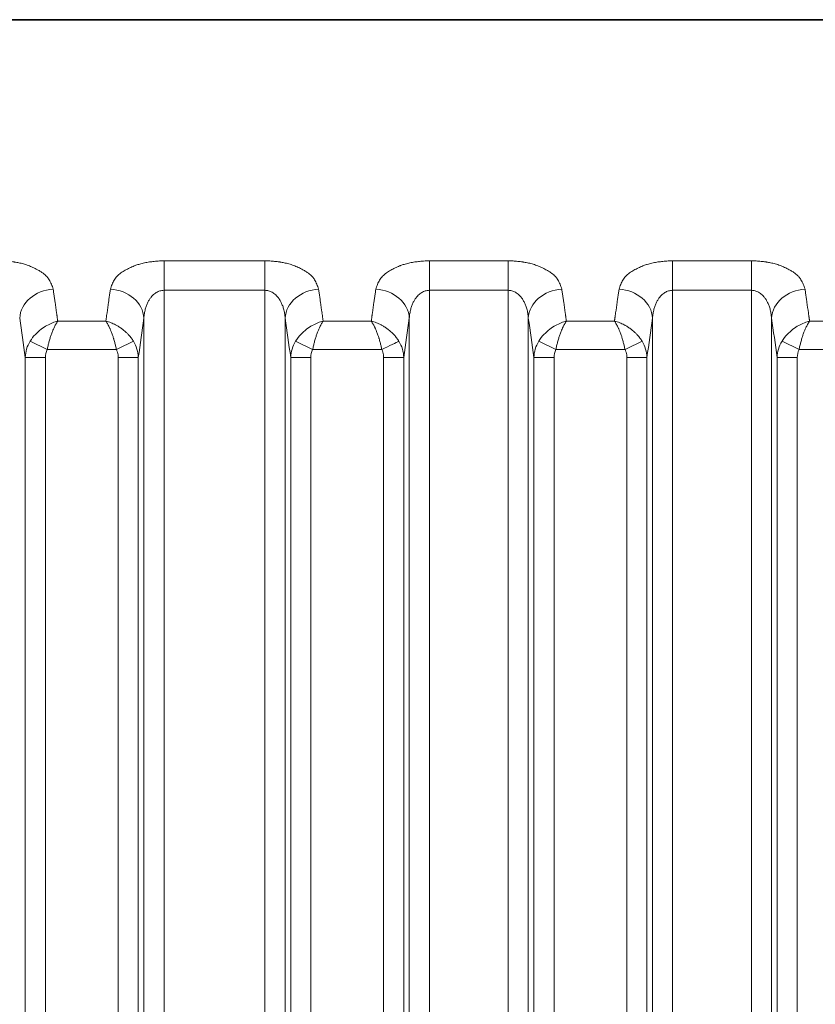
# Model space of a CAD drawing. Header units: millimetres. Extents: x 5 to 415, y 5 to 292.
# Tile 156 of 199: x 359 to 371, y 153 to 168. Entities that reach past the tile are written whole.
import ezdxf

# ---------------------------------------------------------------- set-up
doc = ezdxf.new("R2010")
doc.units = ezdxf.units.MM
doc.layers.add('Sichtbar (ISO)', color=7, linetype='Continuous', lineweight=35)
doc.layers.add('Sichtbar schmal (ISO)', color=7, linetype='Continuous', lineweight=18)

msp = doc.modelspace()

# ---------------------------------------------------------------- linework, layer by layer
at = {"layer": 'Sichtbar (ISO)'}
msp.add_line((375.03253235, 167.64503091), (331.19253052, 167.64503091), dxfattribs=at)
at = {"layer": 'Sichtbar schmal (ISO)'}
for p, q in [((363.01770553, 164.06232866), (361.51751885, 164.06232866)), ((361.51751885, 163.62427924), (361.51751885, 164.06232866)), ((363.01770553, 164.06232866), (363.01770553, 163.62427936)), ((366.6306561, 164.06232866), (365.46046942, 164.06232866)), ((365.46046942, 163.62427926), (365.46046942, 164.06232866)), ((366.6306561, 164.06232866), (366.6306561, 163.62427936)), ((370.24360667, 164.06232866), (369.07341999, 164.06232866)), ((369.07341999, 163.6242789), (369.07341999, 164.06232866)), ((370.24360667, 164.06232866), (370.24360667, 163.62427934)), ((363.01770553, 163.62427936), (361.51751908, 163.62427924)), ((361.51751908, 163.62427924), (361.51752437, 142.64143946)), ((363.01770553, 163.62427936), (363.01769983, 142.64153982)), ((366.6306561, 163.62427936), (365.46046975, 163.62427926)), ((365.46046975, 163.62427926), (365.46047747, 142.64148762)), ((366.6306561, 163.62427936), (366.63064825, 142.64133923)), ((369.07341468, 163.6242789), (369.07338283, 142.64082371)), ((370.24360667, 163.62427926), (369.07341734, 163.62427857)), ((370.24360667, 163.62427934), (370.24364624, 142.64092924)), ((360.65369083, 163.16597237), (359.93858292, 163.16597238)), ((361.21866015, 163.20860142), (361.21866041, 143.05796375)), ((363.31656399, 143.05805632), (363.31656423, 163.20860289)), ((364.5966414, 163.16597237), (363.88153349, 163.16597238)), ((365.16161072, 163.20860142), (365.16161098, 143.0579988)), ((366.92951456, 143.05747013), (366.9295148, 163.20860289)), ((368.20959197, 163.16597237), (367.49448406, 163.16597238)), ((368.77456129, 163.20860142), (368.77456155, 143.0571966)), ((370.54246513, 143.05760013), (370.54246537, 163.20860289)), ((371.82254254, 163.16597237), (371.10743463, 163.16597238)), ((359.52909627, 162.86855472), (359.78169218, 162.74305576)), ((363.47204684, 162.86855472), (363.72464275, 162.74305576)), ((367.08499741, 162.86855472), (367.33759332, 162.74305576)), ((370.69794798, 162.86855472), (370.95054389, 162.74305576)), ((359.78169218, 162.74305576), (360.81058247, 162.74305613)), ((363.72464275, 162.74305576), (364.75353304, 162.74305613)), ((367.33759332, 162.74305576), (368.36648361, 162.74305613)), ((370.95054389, 162.74305576), (371.97943418, 162.74305613)), ((359.45642872, 162.62695469), (359.45642869, 143.66894553)), ((359.45642871, 162.62695444), (359.75528714, 162.62695444)), ((359.75528714, 162.62695444), (359.75528717, 143.66894552)), ((360.83698679, 143.66901129), (360.83698755, 162.62695444)), ((361.13584511, 162.62695444), (360.83698755, 162.62695444)), ((361.13584511, 143.66901097), (361.1358451, 162.62695349)), ((363.39937929, 162.62695469), (363.39937926, 143.66895603)), ((363.39937928, 162.62695444), (363.69823771, 162.62695444)), ((363.69823771, 162.62695444), (363.69823774, 143.66895602)), ((364.77993749, 143.66888617), (364.77993812, 162.62695444)), ((365.07879568, 162.62695444), (364.77993812, 162.62695444)), ((365.07879568, 143.66888587), (365.07879567, 162.62695349)), ((367.01232986, 162.62695469), (367.01232983, 143.66806244)), ((367.01232985, 162.62695444), (367.31118828, 162.62695444)), ((367.31118828, 162.62695444), (367.31118831, 143.66806242)), ((368.39288793, 143.66778845), (368.39288869, 162.62695444)), ((368.69174625, 162.62695444), (368.39288869, 162.62695444)), ((368.69174624, 143.66778813), (368.69174624, 162.62695349)), ((370.62528043, 162.62695469), (370.6252804, 143.66827601)), ((370.62528042, 162.62695444), (370.92413885, 162.62695444)), ((370.92413885, 162.62695444), (370.92413888, 143.668276))]:
    msp.add_line(p, q, dxfattribs=at)
for centre, major_axis, ratio, start_param, end_param in [((359.87171123, 163.20860323), (-0.49456304, -0.07353504), 0.8594287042, 4.5860693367, 6.1118770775), ((360.72056253, 163.20860276), (0.49456298, -0.07353545), 0.8594299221, 0.1713066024, 1.697114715), ((363.8146618, 163.20860323), (-0.49456304, -0.07353504), 0.8594287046, 4.5860693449, 6.1118770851), ((364.6635131, 163.20860276), (0.49456298, -0.07353545), 0.8594299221, 0.1713066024, 1.6971147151), ((367.42761237, 163.20860323), (-0.49456304, -0.07353504), 0.8594287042, 4.5860693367, 6.1118770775), ((368.27646367, 163.20860276), (0.49456298, -0.07353545), 0.8594299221, 0.1713066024, 1.697114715), ((371.04056294, 163.20860323), (-0.49456304, -0.07353504), 0.8594287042, 4.5860693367, 6.1118770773), ((358.56389715, 138.05698193), (0.00015326, 29.65362891), 0.0871589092, 5.7301942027, 5.7404744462), ((362.02815428, 138.06086845), (0.00013801, -29.649082), 0.0871586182, 3.6843073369, 3.6945877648), ((362.50684787, 138.05698193), (0.00015321, 29.65362891), 0.0871589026, 5.7301941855, 5.7404744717), ((365.97110492, 138.06086845), (0.00013807, -29.649082), 0.0871586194, 3.6843073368, 3.6945877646), ((366.11979834, 138.05698193), (0.00015322, 29.65362891), 0.0871589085, 5.7301942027, 5.7404744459), ((369.58405541, 138.06086845), (0.00013801, -29.649082), 0.087158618, 3.684307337, 3.6945877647), ((369.73274881, 138.05698192), (0.00015331, 29.65362891), 0.0871589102, 5.7301942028, 5.7404744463), ((358.56386812, 138.05698193), (0.00015326, 29.65362758), 0.0871589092, 5.7274962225, 5.7301942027), ((362.02818315, 138.06086845), (0.00013801, -29.64908068), 0.0871586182, 3.6945877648, 3.6973163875), ((362.50681884, 138.05698193), (0.00015321, 29.65362758), 0.0871589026, 5.7274962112, 5.7301941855), ((365.97113379, 138.06086845), (0.00013807, -29.64908068), 0.0871586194, 3.6945877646, 3.6973163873), ((366.11976931, 138.05698193), (0.00015322, 29.65362758), 0.0871589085, 5.7274962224, 5.7301942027), ((369.58408428, 138.06086845), (0.00013801, -29.64908068), 0.087158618, 3.6945877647, 3.6973163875), ((369.73271978, 138.05698192), (0.00015331, 29.65362758), 0.0871589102, 5.7274962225, 5.7301942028), ((358.08848871, 138.05698438), (-0.00015068, -29.15414604), 0.0871589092, 2.5731883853, 2.6114043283), ((358.56377096, 138.05698193), (-0.00015326, -29.65362312), 0.0871589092, 2.5829502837, 2.5841207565), ((362.02828027, 138.06086845), (-0.00013801, 29.64907622), 0.0871586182, 0.5574749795, 0.5586825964), ((362.50356223, 138.06087066), (-0.00013569, 29.14959775), 0.0871586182, 0.5301859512, 0.5684078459), ((362.03143942, 138.05698438), (-0.00015063, -29.15414604), 0.0871589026, 2.5731883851, 2.6114043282), ((362.50672168, 138.05698193), (-0.00015321, -29.65362312), 0.0871589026, 2.5829502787, 2.584120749), ((365.97123091, 138.06086845), (-0.00013807, 29.64907622), 0.0871586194, 0.5574749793, 0.5586825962), ((366.44651286, 138.06087066), (-0.00013575, 29.14959775), 0.0871586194, 0.5301859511, 0.5684078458), ((365.64438989, 138.05698438), (-0.00015064, -29.15414604), 0.0871589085, 2.5731883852, 2.6114043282), ((366.11967214, 138.05698193), (-0.00015322, -29.65362312), 0.0871589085, 2.5829502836, 2.5841207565), ((369.58418141, 138.06086845), (-0.00013801, 29.64907622), 0.087158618, 0.5574749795, 0.5586825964), ((370.05946336, 138.06087066), (-0.00013568, 29.14959775), 0.087158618, 0.5301859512, 0.568407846), ((369.25734036, 138.05698438), (-0.00015073, -29.15414604), 0.0871589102, 2.5731883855, 2.6114043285), ((369.73262261, 138.05698193), (-0.00015331, -29.65362312), 0.0871589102, 2.5829502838, 2.5841207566), ((359.95740167, 162.61604079), (-0.49640446, -0.07043694), 0.9790042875, 5.5991509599, 6.1170232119), ((360.81050533, 162.74320984), (0.26869087, 0.1334361), 0.0005732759, 4.7123913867, 5.9354971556), ((360.62533647, 162.61428639), (-0.51035963, 0.01937554), 0.9707355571, 3.2062329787, 3.719300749), ((363.90035227, 162.61604078), (-0.49640455, -0.07043658), 0.9790042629, 5.5991516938, 6.1170239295), ((364.7534559, 162.74320984), (0.26869087, 0.1334361), 0.0005732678, 4.7123913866, 5.9354971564), ((364.56828705, 162.61428639), (-0.51035963, 0.01937556), 0.9707355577, 3.2062330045, 3.7193007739), ((367.51330292, 162.61604075), (-0.49640473, -0.0704358), 0.9790042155, 5.5991533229, 6.1170255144), ((368.36640647, 162.74320984), (0.26869087, 0.1334361), 0.0005732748, 4.712391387, 5.9354971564), ((368.18123756, 162.61428637), (-0.5103597, 0.01937523), 0.9707355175, 3.2062323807, 3.7193001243), ((371.12625325, 162.61604083), (-0.49640415, -0.07043824), 0.9790043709, 5.5991482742, 6.1170205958), ((359.96815569, 162.61101466), (0.05225439, -0.24126353), 0.8553107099, 3.9609949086, 4.4642083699), ((363.91110692, 162.61101441), (0.05225556, -0.24126377), 0.8553114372, 3.9609908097, 4.4642034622), ((367.52405514, 162.61101531), (0.05225139, -0.2412629), 0.8553088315, 3.9610054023, 4.4642209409), ((371.13700316, 162.61101629), (0.05224685, -0.24126197), 0.8553060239, 3.9610212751, 4.4642399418)]:
    msp.add_ellipse(centre, major_axis=major_axis, ratio=ratio, start_param=start_param, end_param=end_param, dxfattribs=at)
for points, knots in [([(359.87129816, 163.63969283), (359.86366586, 163.66651924), (359.85483508, 163.69167714), (359.84491514, 163.71503115), (359.8344646, 163.73963433), (359.82278262, 163.76222335), (359.81033683, 163.7822321), (359.80573543, 163.78962965), (359.80103434, 163.79667302), (359.79627302, 163.80332844), (359.78622068, 163.81737968), (359.77542035, 163.82969273), (359.76392643, 163.84108065), (359.74607225, 163.85877017), (359.72667807, 163.87427548), (359.70319192, 163.89014542), (359.69687935, 163.89441092), (359.69025372, 163.8986981), (359.68322698, 163.90304245), (359.66867892, 163.91203693), (359.6529372, 163.92141664), (359.63612165, 163.93076476), (359.61496478, 163.9425263), (359.5920857, 163.95422587), (359.56828617, 163.96516279), (359.54598947, 163.9754091), (359.52289573, 163.98498212), (359.50018294, 163.9935261), (359.47675357, 164.00233964), (359.45325593, 164.00988287), (359.42968655, 164.01648139), (359.40625735, 164.02304066), (359.38275135, 164.02866899), (359.35890606, 164.03359314), (359.33893501, 164.03771724), (359.31871863, 164.04134657), (359.29800716, 164.04454799), (359.29475328, 164.04505095), (359.29148989, 164.04554446), (359.28821697, 164.04602834), (359.26521986, 164.04942836), (359.24175366, 164.05235523), (359.2178511, 164.05475519), (359.19469344, 164.05708035), (359.17112526, 164.05891093), (359.14719494, 164.06018866), (359.12337353, 164.06146058), (359.09919194, 164.06218439), (359.07475496, 164.06232866)], [0, 0, 0, 0, 0.0818672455, 0.0818672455, 0.0818672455, 0.1681134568, 0.1681134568, 0.1681134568, 0.2, 0.2, 0.2, 0.2673204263, 0.2673204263, 0.2673204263, 0.3718931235, 0.3718931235, 0.3718931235, 0.4, 0.4, 0.4, 0.4581920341, 0.4581920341, 0.4581920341, 0.5314076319, 0.5314076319, 0.5314076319, 0.6, 0.6, 0.6, 0.6707564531, 0.6707564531, 0.6707564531, 0.741092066, 0.741092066, 0.741092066, 0.8, 0.8, 0.8, 0.8092547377, 0.8092547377, 0.8092547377, 0.8742830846, 0.8742830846, 0.8742830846, 0.9372848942, 0.9372848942, 0.9372848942, 1, 1, 1, 1]), ([(361.51751885, 164.06232866), (361.4879344, 164.06181434), (361.45898915, 164.06064451), (361.43087391, 164.05884404), (361.40420581, 164.05713623), (361.37828315, 164.05486074), (361.35322618, 164.05208262), (361.32888075, 164.04938338), (361.30535297, 164.04620913), (361.28276056, 164.04262612), (361.25736874, 164.03859916), (361.23329965, 164.03394121), (361.20982679, 164.02858262), (361.18651364, 164.02326048), (361.16378073, 164.01724292), (361.14112572, 164.01026793), (361.1233848, 164.00480588), (361.10569582, 163.9987524), (361.08795173, 163.99191726), (361.0834151, 163.99016972), (361.07885437, 163.98838052), (361.07428169, 163.98655169), (361.05214133, 163.9776967), (361.02975158, 163.96789205), (361.00820695, 163.95751871), (360.98508712, 163.94638694), (360.96295114, 163.93460479), (360.94252451, 163.92289224), (360.93113497, 163.91636152), (360.92026585, 163.90985668), (360.90995971, 163.90352083), (360.8982762, 163.89633822), (360.88763932, 163.8892866), (360.87769125, 163.88219079), (360.85622771, 163.86688118), (360.83779582, 163.85139828), (360.82074315, 163.83337134), (360.8121653, 163.82430341), (360.8039772, 163.81458235), (360.79625337, 163.80386353), (360.79001418, 163.79520503), (360.78389761, 163.78589614), (360.77797994, 163.77600892), (360.76635289, 163.75658252), (360.75551531, 163.73493362), (360.74578524, 163.71151024), (360.73650062, 163.68915921), (360.72820753, 163.66520096), (360.7209768, 163.63969386)], [0, 0, 0, 0, 0.0696834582, 0.0696834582, 0.0696834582, 0.1357802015, 0.1357802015, 0.1357802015, 0.2, 0.2, 0.2, 0.2721771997, 0.2721771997, 0.2721771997, 0.3438633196, 0.3438633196, 0.3438633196, 0.4, 0.4, 0.4, 0.4143524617, 0.4143524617, 0.4143524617, 0.4838453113, 0.4838453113, 0.4838453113, 0.5584189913, 0.5584189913, 0.5584189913, 0.6, 0.6, 0.6, 0.647138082, 0.647138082, 0.647138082, 0.7488411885, 0.7488411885, 0.7488411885, 0.8, 0.8, 0.8, 0.8413253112, 0.8413253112, 0.8413253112, 0.9225212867, 0.9225212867, 0.9225212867, 1, 1, 1, 1]), ([(363.81424873, 163.63969283), (363.80661643, 163.66651924), (363.79778565, 163.69167714), (363.78786571, 163.71503115), (363.77741517, 163.73963433), (363.76573319, 163.76222335), (363.7532874, 163.7822321), (363.748686, 163.78962965), (363.74398492, 163.79667302), (363.73922359, 163.80332844), (363.72917125, 163.81737968), (363.71837092, 163.82969273), (363.706877, 163.84108065), (363.68902282, 163.85877017), (363.66962864, 163.87427548), (363.64614249, 163.89014542), (363.63982992, 163.89441092), (363.63320429, 163.8986981), (363.62617755, 163.90304245), (363.6116295, 163.91203693), (363.59588777, 163.92141664), (363.57907222, 163.93076476), (363.55791535, 163.9425263), (363.53503627, 163.95422587), (363.51123674, 163.96516279), (363.48894004, 163.9754091), (363.4658463, 163.98498212), (363.44313351, 163.9935261), (363.41970414, 164.00233964), (363.3962065, 164.00988287), (363.37263712, 164.01648139), (363.34920792, 164.02304066), (363.32570192, 164.02866899), (363.30185663, 164.03359314), (363.28188558, 164.03771724), (363.2616692, 164.04134657), (363.24095773, 164.04454799), (363.23770385, 164.04505095), (363.23444046, 164.04554446), (363.23116754, 164.04602834), (363.20817043, 164.04942836), (363.18470423, 164.05235523), (363.16080167, 164.05475519), (363.13764401, 164.05708035), (363.11407583, 164.05891093), (363.09014551, 164.06018866), (363.0663241, 164.06146058), (363.04214251, 164.06218439), (363.01770553, 164.06232866)], [0, 0, 0, 0, 0.0818672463, 0.0818672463, 0.0818672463, 0.1681134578, 0.1681134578, 0.1681134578, 0.2, 0.2, 0.2, 0.2673204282, 0.2673204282, 0.2673204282, 0.371893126, 0.371893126, 0.371893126, 0.4, 0.4, 0.4, 0.4581920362, 0.4581920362, 0.4581920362, 0.5314076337, 0.5314076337, 0.5314076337, 0.6, 0.6, 0.6, 0.6707564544, 0.6707564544, 0.6707564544, 0.7410920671, 0.7410920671, 0.7410920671, 0.8, 0.8, 0.8, 0.8092547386, 0.8092547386, 0.8092547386, 0.8742830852, 0.8742830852, 0.8742830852, 0.9372848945, 0.9372848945, 0.9372848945, 1, 1, 1, 1]), ([(365.46046942, 164.06232866), (365.43088497, 164.06181434), (365.40193972, 164.06064451), (365.37382448, 164.05884404), (365.34715638, 164.05713623), (365.32123372, 164.05486074), (365.29617675, 164.05208262), (365.27183132, 164.04938338), (365.24830354, 164.04620913), (365.22571113, 164.04262612), (365.20031931, 164.03859916), (365.17625022, 164.03394121), (365.15277736, 164.02858262), (365.12946421, 164.02326048), (365.1067313, 164.01724292), (365.08407629, 164.01026793), (365.06633537, 164.00480588), (365.04864639, 163.9987524), (365.0309023, 163.99191726), (365.02636567, 163.99016972), (365.02180494, 163.98838052), (365.01723226, 163.98655169), (364.9950919, 163.9776967), (364.97270215, 163.96789205), (364.95115752, 163.95751871), (364.92803769, 163.94638694), (364.90590171, 163.93460479), (364.88547508, 163.92289224), (364.87408554, 163.91636152), (364.86321642, 163.90985668), (364.85291028, 163.90352083), (364.84122677, 163.89633822), (364.83058989, 163.8892866), (364.82064182, 163.88219079), (364.79917828, 163.86688118), (364.78074639, 163.85139828), (364.76369372, 163.83337134), (364.75511587, 163.82430341), (364.74692777, 163.81458235), (364.73920394, 163.80386353), (364.73296475, 163.79520503), (364.72684818, 163.78589614), (364.72093051, 163.77600892), (364.70930346, 163.75658252), (364.69846588, 163.73493362), (364.68873581, 163.71151024), (364.67945119, 163.68915921), (364.6711581, 163.66520096), (364.66392737, 163.63969386)], [0, 0, 0, 0, 0.0696834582, 0.0696834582, 0.0696834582, 0.1357802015, 0.1357802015, 0.1357802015, 0.2, 0.2, 0.2, 0.2721771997, 0.2721771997, 0.2721771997, 0.3438633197, 0.3438633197, 0.3438633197, 0.4, 0.4, 0.4, 0.4143524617, 0.4143524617, 0.4143524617, 0.4838453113, 0.4838453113, 0.4838453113, 0.5584189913, 0.5584189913, 0.5584189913, 0.6, 0.6, 0.6, 0.647138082, 0.647138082, 0.647138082, 0.7488411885, 0.7488411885, 0.7488411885, 0.8, 0.8, 0.8, 0.8413253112, 0.8413253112, 0.8413253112, 0.9225212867, 0.9225212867, 0.9225212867, 1, 1, 1, 1]), ([(367.4271993, 163.63969283), (367.419567, 163.66651924), (367.41073622, 163.69167714), (367.40081628, 163.71503115), (367.39036574, 163.73963433), (367.37868376, 163.76222335), (367.36623797, 163.7822321), (367.36163657, 163.78962965), (367.35693548, 163.79667302), (367.35217416, 163.80332844), (367.34212182, 163.81737968), (367.33132149, 163.82969273), (367.31982757, 163.84108065), (367.30197339, 163.85877017), (367.28257921, 163.87427548), (367.25909306, 163.89014542), (367.25278049, 163.89441092), (367.24615486, 163.8986981), (367.23912812, 163.90304245), (367.22458006, 163.91203693), (367.20883834, 163.92141664), (367.19202279, 163.93076476), (367.17086592, 163.9425263), (367.14798684, 163.95422587), (367.12418731, 163.96516279), (367.10189061, 163.9754091), (367.07879687, 163.98498212), (367.05608408, 163.9935261), (367.03265471, 164.00233964), (367.00915707, 164.00988287), (366.98558769, 164.01648139), (366.96215849, 164.02304066), (366.93865249, 164.02866899), (366.9148072, 164.03359314), (366.89483615, 164.03771724), (366.87461977, 164.04134657), (366.8539083, 164.04454799), (366.85065442, 164.04505095), (366.84739103, 164.04554446), (366.84411811, 164.04602834), (366.821121, 164.04942836), (366.7976548, 164.05235523), (366.77375224, 164.05475519), (366.75059458, 164.05708035), (366.7270264, 164.05891093), (366.70309608, 164.06018866), (366.67927467, 164.06146058), (366.65509308, 164.06218439), (366.6306561, 164.06232866)], [0, 0, 0, 0, 0.0818672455, 0.0818672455, 0.0818672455, 0.1681134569, 0.1681134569, 0.1681134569, 0.2, 0.2, 0.2, 0.2673204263, 0.2673204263, 0.2673204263, 0.3718931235, 0.3718931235, 0.3718931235, 0.4, 0.4, 0.4, 0.458192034, 0.458192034, 0.458192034, 0.5314076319, 0.5314076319, 0.5314076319, 0.6, 0.6, 0.6, 0.6707564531, 0.6707564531, 0.6707564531, 0.7410920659, 0.7410920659, 0.7410920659, 0.8, 0.8, 0.8, 0.8092547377, 0.8092547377, 0.8092547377, 0.8742830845, 0.8742830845, 0.8742830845, 0.9372848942, 0.9372848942, 0.9372848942, 1, 1, 1, 1]), ([(369.07341999, 164.06232866), (369.04383554, 164.06181434), (369.01489029, 164.06064451), (368.98677505, 164.05884404), (368.96010695, 164.05713623), (368.93418429, 164.05486074), (368.90912732, 164.05208262), (368.88478189, 164.04938338), (368.86125411, 164.04620913), (368.8386617, 164.04262612), (368.81326988, 164.03859916), (368.78920079, 164.03394121), (368.76572793, 164.02858262), (368.74241478, 164.02326048), (368.71968187, 164.01724292), (368.69702686, 164.01026793), (368.67928594, 164.00480588), (368.66159696, 163.9987524), (368.64385287, 163.99191726), (368.63931624, 163.99016972), (368.63475551, 163.98838052), (368.63018283, 163.98655169), (368.60804247, 163.9776967), (368.58565272, 163.96789205), (368.56410809, 163.95751871), (368.54098826, 163.94638694), (368.51885228, 163.93460479), (368.49842565, 163.92289224), (368.48703611, 163.91636152), (368.47616699, 163.90985668), (368.46586085, 163.90352083), (368.45417734, 163.89633822), (368.44354046, 163.8892866), (368.43359239, 163.88219079), (368.41212885, 163.86688118), (368.39369696, 163.85139828), (368.37664429, 163.83337134), (368.36806644, 163.82430341), (368.35987834, 163.81458235), (368.35215451, 163.80386353), (368.34591532, 163.79520503), (368.33979875, 163.78589614), (368.33388108, 163.77600892), (368.32225403, 163.75658252), (368.31141645, 163.73493362), (368.30168638, 163.71151024), (368.29240176, 163.68915921), (368.28410867, 163.66520096), (368.27687794, 163.63969386)], [0, 0, 0, 0, 0.0696834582, 0.0696834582, 0.0696834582, 0.1357802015, 0.1357802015, 0.1357802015, 0.2, 0.2, 0.2, 0.2721771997, 0.2721771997, 0.2721771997, 0.3438633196, 0.3438633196, 0.3438633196, 0.4, 0.4, 0.4, 0.4143524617, 0.4143524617, 0.4143524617, 0.4838453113, 0.4838453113, 0.4838453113, 0.5584189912, 0.5584189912, 0.5584189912, 0.6, 0.6, 0.6, 0.6471380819, 0.6471380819, 0.6471380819, 0.7488411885, 0.7488411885, 0.7488411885, 0.8, 0.8, 0.8, 0.8413253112, 0.8413253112, 0.8413253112, 0.9225212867, 0.9225212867, 0.9225212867, 1, 1, 1, 1]), ([(371.04014987, 163.63969283), (371.03251757, 163.66651924), (371.02368679, 163.69167714), (371.01376685, 163.71503115), (371.00331631, 163.73963433), (370.99163433, 163.76222335), (370.97918854, 163.7822321), (370.97458714, 163.78962965), (370.96988605, 163.79667302), (370.96512473, 163.80332844), (370.95507239, 163.81737968), (370.94427206, 163.82969273), (370.93277814, 163.84108065), (370.91492396, 163.85877017), (370.89552978, 163.87427548), (370.87204363, 163.89014542), (370.86573106, 163.89441092), (370.85910543, 163.8986981), (370.85207869, 163.90304245), (370.83753063, 163.91203693), (370.82178891, 163.92141664), (370.80497336, 163.93076476), (370.78381649, 163.9425263), (370.76093741, 163.95422587), (370.73713788, 163.96516279), (370.71484118, 163.9754091), (370.69174744, 163.98498212), (370.66903465, 163.9935261), (370.64560528, 164.00233964), (370.62210764, 164.00988287), (370.59853826, 164.01648139), (370.57510906, 164.02304066), (370.55160306, 164.02866899), (370.52775777, 164.03359314), (370.50778672, 164.03771724), (370.48757034, 164.04134657), (370.46685887, 164.04454799), (370.46360499, 164.04505095), (370.4603416, 164.04554446), (370.45706868, 164.04602834), (370.43407157, 164.04942836), (370.41060537, 164.05235523), (370.38670281, 164.05475519), (370.36354515, 164.05708035), (370.33997697, 164.05891093), (370.31604665, 164.06018866), (370.29222524, 164.06146058), (370.26804365, 164.06218439), (370.24360667, 164.06232866)], [0, 0, 0, 0, 0.0818672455, 0.0818672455, 0.0818672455, 0.1681134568, 0.1681134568, 0.1681134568, 0.2, 0.2, 0.2, 0.2673204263, 0.2673204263, 0.2673204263, 0.3718931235, 0.3718931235, 0.3718931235, 0.4, 0.4, 0.4, 0.4581920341, 0.4581920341, 0.4581920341, 0.5314076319, 0.5314076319, 0.5314076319, 0.6, 0.6, 0.6, 0.6707564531, 0.6707564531, 0.6707564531, 0.7410920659, 0.7410920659, 0.7410920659, 0.8, 0.8, 0.8, 0.8092547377, 0.8092547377, 0.8092547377, 0.8742830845, 0.8742830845, 0.8742830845, 0.9372848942, 0.9372848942, 0.9372848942, 1, 1, 1, 1]), ([(359.89891811, 163.44972815), (359.89596279, 163.47102085), (359.89292555, 163.492266), (359.88985598, 163.5133998), (359.88678641, 163.5345336), (359.88368451, 163.55555666), (359.88058338, 163.57666167), (359.87749007, 163.59771348), (359.87439752, 163.61884547), (359.87129816, 163.63969283)], [0, 0, 0, 0, 0.33333333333, 0.33333333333, 0.33333333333, 0.66666666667, 0.66666666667, 0.66666666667, 0.99915972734, 0.99915972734, 0.99915972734, 0.99915972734]), ([(360.7209768, 163.63969386), (360.71787687, 163.61884277), (360.71478253, 163.59770027), (360.71168798, 163.57664063), (360.70858546, 163.55552675), (360.70548273, 163.53449755), (360.70241219, 163.51335676), (360.69934165, 163.49221597), (360.69630331, 163.470963), (360.69334701, 163.44966304)], [0.00085647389, 0.00085647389, 0.00085647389, 0.00085647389, 0.33333333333, 0.33333333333, 0.33333333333, 0.66666666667, 0.66666666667, 0.66666666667, 1, 1, 1, 1]), ([(361.21866023, 163.20860036), (361.21999993, 163.23262411), (361.22483044, 163.27828612), (361.23813662, 163.34189782), (361.25582048, 163.39771191), (361.27679802, 163.44607245), (361.30008418, 163.48726983), (361.32477501, 163.52167702), (361.35015976, 163.54988459), (361.37586082, 163.57267975), (361.40186525, 163.59086767), (361.42839774, 163.60504873), (361.45606159, 163.61563003), (361.48583474, 163.62261345), (361.50663628, 163.62427908), (361.51751885, 163.62427922)], [0.00000382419, 0.00000382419, 0.00000382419, 0.00000382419, 0.11501556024, 0.22023128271, 0.31702701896, 0.40631380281, 0.48850401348, 0.56383288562, 0.63287436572, 0.69672357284, 0.75695147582, 0.81530023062, 0.87314538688, 0.93356802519, 1, 1, 1, 1]), ([(363.01770553, 163.62427942), (363.0267832, 163.62427933), (363.0448333, 163.6230749), (363.07166815, 163.61769803), (363.09823565, 163.60874099), (363.12478997, 163.59591667), (363.15140311, 163.57877816), (363.17801045, 163.55673375), (363.20438111, 163.52908301), (363.23008259, 163.49507263), (363.25446769, 163.4539575), (363.27667447, 163.40504952), (363.29562144, 163.34774799), (363.30998365, 163.28160055), (363.31515821, 163.23381337), (363.3165641, 163.20860156)], [0, 0, 0, 0, 0.05541657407, 0.11012063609, 0.16573006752, 0.22336512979, 0.28408898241, 0.34891891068, 0.4189107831, 0.49506723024, 0.57826808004, 0.66942116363, 0.76945161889, 0.87928475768, 0.99999584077, 0.99999584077, 0.99999584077, 0.99999584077]), ([(363.84186862, 163.44972854), (363.83891331, 163.47102119), (363.83587608, 163.4922663), (363.83280651, 163.51340006), (363.82973695, 163.53453382), (363.82663505, 163.55555683), (363.82353393, 163.5766618), (363.82044062, 163.59771356), (363.81734809, 163.61884551), (363.81424873, 163.63969283)], [0, 0, 0, 0, 0.33333333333, 0.33333333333, 0.33333333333, 0.66666666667, 0.66666666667, 0.66666666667, 0.99915972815, 0.99915972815, 0.99915972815, 0.99915972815]), ([(364.66392737, 163.63969386), (364.66082744, 163.61884277), (364.6577331, 163.59770027), (364.65463855, 163.57664063), (364.65153603, 163.55552675), (364.6484333, 163.53449755), (364.64536276, 163.51335676), (364.64229222, 163.49221597), (364.63925388, 163.47096299), (364.63629758, 163.44966304)], [0.00085647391, 0.00085647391, 0.00085647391, 0.00085647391, 0.33333333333, 0.33333333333, 0.33333333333, 0.66666666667, 0.66666666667, 0.66666666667, 1, 1, 1, 1]), ([(365.1616108, 163.20860036), (365.1629505, 163.23262411), (365.16778101, 163.27828612), (365.18108719, 163.34189782), (365.19877105, 163.39771191), (365.21974859, 163.44607245), (365.24303475, 163.48726983), (365.26772558, 163.52167702), (365.29311033, 163.54988459), (365.31881139, 163.57267975), (365.34481582, 163.59086767), (365.37134831, 163.60504873), (365.39901216, 163.61563003), (365.42878531, 163.62261345), (365.44958685, 163.62427908), (365.46046942, 163.62427922)], [0.00000382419, 0.00000382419, 0.00000382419, 0.00000382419, 0.11501556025, 0.22023128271, 0.31702701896, 0.40631380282, 0.48850401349, 0.56383288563, 0.63287436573, 0.69672357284, 0.75695147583, 0.81530023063, 0.87314538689, 0.93356802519, 1, 1, 1, 1]), ([(366.6306561, 163.62427942), (366.63973377, 163.62427933), (366.65778387, 163.6230749), (366.68461872, 163.61769803), (366.71118622, 163.60874099), (366.73774054, 163.59591667), (366.76435368, 163.57877816), (366.79096102, 163.55673375), (366.81733168, 163.52908301), (366.84303316, 163.49507263), (366.86741826, 163.4539575), (366.88962504, 163.40504952), (366.90857201, 163.34774799), (366.92293422, 163.28160054), (366.92810878, 163.23381337), (366.92951467, 163.20860156)], [0, 0, 0, 0, 0.05541657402, 0.11012063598, 0.16573006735, 0.22336512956, 0.28408898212, 0.34891891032, 0.41891078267, 0.49506722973, 0.57826807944, 0.66942116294, 0.7694516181, 0.87928475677, 0.9999958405, 0.9999958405, 0.9999958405, 0.9999958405]), ([(367.45481925, 163.44972815), (367.45186393, 163.47102084), (367.44882669, 163.492266), (367.44575712, 163.5133998), (367.44268755, 163.5345336), (367.43958565, 163.55555666), (367.43648452, 163.57666167), (367.43339121, 163.59771347), (367.43029866, 163.61884547), (367.4271993, 163.63969283)], [0, 0, 0, 0, 0.33333333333, 0.33333333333, 0.33333333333, 0.66666666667, 0.66666666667, 0.66666666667, 0.99915972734, 0.99915972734, 0.99915972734, 0.99915972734]), ([(368.27687794, 163.63969386), (368.27377801, 163.61884277), (368.27068367, 163.59770027), (368.26758912, 163.57664063), (368.2644866, 163.55552675), (368.26138387, 163.53449755), (368.25831333, 163.51335676), (368.25524279, 163.49221597), (368.25220445, 163.47096299), (368.24924815, 163.44966304)], [0.0008564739, 0.0008564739, 0.0008564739, 0.0008564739, 0.33333333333, 0.33333333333, 0.33333333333, 0.66666666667, 0.66666666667, 0.66666666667, 1, 1, 1, 1]), ([(368.77456137, 163.20860036), (368.77590107, 163.23262411), (368.78073158, 163.27828612), (368.79403776, 163.34189782), (368.81172162, 163.39771191), (368.83269916, 163.44607245), (368.85598532, 163.48726983), (368.88067615, 163.52167702), (368.9060609, 163.54988459), (368.93176196, 163.57267975), (368.95776639, 163.59086767), (368.98429888, 163.60504873), (369.01196273, 163.61563003), (369.04173501, 163.62261325), (369.06253565, 163.62427894), (369.07341734, 163.62427922)], [0.00000382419, 0.00000382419, 0.00000382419, 0.00000382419, 0.11501556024, 0.2202312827, 0.31702701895, 0.40631380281, 0.48850401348, 0.56383288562, 0.63287436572, 0.69672357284, 0.75695147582, 0.81530023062, 0.87314538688, 0.93356802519, 0.99999460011, 0.99999460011, 0.99999460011, 0.99999460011]), ([(370.24360667, 163.62427942), (370.25268434, 163.62427933), (370.27073444, 163.6230749), (370.29756929, 163.61769803), (370.32413679, 163.60874099), (370.35069111, 163.59591667), (370.37730425, 163.57877816), (370.40391159, 163.55673375), (370.43028225, 163.52908301), (370.45598373, 163.49507263), (370.48036883, 163.4539575), (370.50257561, 163.40504952), (370.52152258, 163.34774799), (370.53588479, 163.28160054), (370.54105935, 163.23381337), (370.54246524, 163.20860156)], [0, 0, 0, 0, 0.05541657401, 0.11012063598, 0.16573006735, 0.22336512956, 0.28408898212, 0.34891891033, 0.41891078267, 0.49506722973, 0.57826807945, 0.66942116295, 0.7694516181, 0.87928475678, 0.9999958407, 0.9999958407, 0.9999958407, 0.9999958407]), ([(371.06776982, 163.44972815), (371.0648145, 163.47102085), (371.06177726, 163.492266), (371.05870769, 163.5133998), (371.05563812, 163.5345336), (371.05253622, 163.55555666), (371.04943509, 163.57666167), (371.04634178, 163.59771348), (371.04324923, 163.61884547), (371.04014987, 163.63969283)], [0, 0, 0, 0, 0.33333333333, 0.33333333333, 0.33333333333, 0.66666666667, 0.66666666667, 0.66666666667, 0.99915972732, 0.99915972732, 0.99915972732, 0.99915972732]), ([(359.52909719, 162.86855426), (359.55202733, 162.90565037), (359.57838963, 162.93910934), (359.60598124, 162.96860235), (359.63357285, 162.99809537), (359.6623473, 163.023659), (359.69128612, 163.04573904), (359.72022495, 163.06781908), (359.74933695, 163.08639869), (359.77781892, 163.10221586), (359.80630089, 163.11803302), (359.83415098, 163.13109403), (359.8611018, 163.1415601), (359.88805261, 163.15202618), (359.91410761, 163.15987457), (359.93858292, 163.1659699)], [0, 0, 0, 0, 0.2, 0.2, 0.2, 0.4, 0.4, 0.4, 0.6, 0.6, 0.6, 0.8, 0.8, 0.8, 0.9999999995, 0.9999999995, 0.9999999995, 0.9999999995]), ([(359.78169218, 162.74305576), (359.78584293, 162.76219139), (359.79017396, 162.78113278), (359.79461419, 162.79970246), (359.7991222, 162.81855563), (359.80374243, 162.83702388), (359.80846031, 162.8549177), (359.81374897, 162.8749764), (359.81916047, 162.89431009), (359.82472979, 162.91263365), (359.82992955, 162.92974132), (359.83527767, 162.94594985), (359.84076416, 162.96161108), (359.84713415, 162.97979429), (359.85369104, 162.99724679), (359.86053977, 163.01436263), (359.86529791, 163.02625382), (359.87019878, 163.03797893), (359.87530974, 163.04960589), (359.87792686, 163.05555961), (359.88059488, 163.06148457), (359.8833113, 163.06736023), (359.89155326, 163.08518764), (359.90024331, 163.10256016), (359.90927683, 163.11890405), (359.91865767, 163.13587636), (359.92840617, 163.15172623), (359.93858292, 163.16597322)], [0, 0, 0, 0, 0.10570722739, 0.10570722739, 0.10570722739, 0.21302821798, 0.21302821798, 0.21302821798, 0.33333333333, 0.33333333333, 0.33333333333, 0.44565529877, 0.44565529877, 0.44565529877, 0.57606488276, 0.57606488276, 0.57606488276, 0.66666666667, 0.66666666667, 0.66666666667, 0.71306036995, 0.71306036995, 0.71306036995, 0.85382409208, 0.85382409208, 0.85382409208, 0.99999999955, 0.99999999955, 0.99999999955, 0.99999999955]), ([(359.92743764, 163.24883532), (359.92778011, 163.24626826), (359.92819782, 163.24317813), (359.92862389, 163.24002929), (359.92904995, 163.23688046), (359.92948436, 163.23367303), (359.929922, 163.23047745), (359.93035963, 163.22728187), (359.93080049, 163.22409817), (359.93124831, 163.2209029)], [0, 0, 0, 0, 0.3333333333, 0.3333333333, 0.3333333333, 0.6666666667, 0.6666666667, 0.6666666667, 1, 1, 1, 1]), ([(359.93858292, 163.1659732), (359.93813012, 163.17010583), (359.93764801, 163.17423652), (359.93710403, 163.17836162), (359.93656005, 163.18248672), (359.93595418, 163.18660623), (359.93538453, 163.19072484), (359.93481487, 163.19484345), (359.93428142, 163.19896095), (359.93382465, 163.2025238)], [0, 0, 0, 0, 0.33333333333, 0.33333333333, 0.33333333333, 0.66666666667, 0.66666666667, 0.66666666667, 0.99999955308, 0.99999955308, 0.99999955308, 0.99999955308]), ([(360.65837233, 163.20192282), (360.65793433, 163.19851129), (360.65742756, 163.19461411), (360.65688839, 163.19071594), (360.65631893, 163.1865988), (360.65571333, 163.18248076), (360.6551695, 163.17835714), (360.65462568, 163.17423353), (360.65414363, 163.17010434), (360.65369083, 163.16597319)], [0.0177280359, 0.0177280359, 0.0177280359, 0.0177280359, 0.33333333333, 0.33333333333, 0.33333333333, 0.66666666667, 0.66666666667, 0.66666666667, 1, 1, 1, 1]), ([(360.65369083, 163.1659732), (360.6638986, 163.15170993), (360.67368841, 163.13580669), (360.68314077, 163.11868766), (360.69214169, 163.1023862), (360.70083467, 163.08499365), (360.70913088, 163.06700998), (360.7116373, 163.06157681), (360.71410769, 163.05608975), (360.71654045, 163.05056258), (360.7219076, 163.03836856), (360.72707918, 163.02598794), (360.7321098, 163.01337459), (360.73909454, 162.99586166), (360.74581062, 162.97790579), (360.75231684, 162.95922685), (360.75766205, 162.94388109), (360.76286544, 162.92804289), (360.76790117, 162.91148846), (360.76853984, 162.9093889), (360.76917588, 162.90727798), (360.76980942, 162.90515608), (360.77498573, 162.88781904), (360.77999502, 162.86975013), (360.78486821, 162.85115948), (360.7894381, 162.83372588), (360.79388853, 162.81583532), (360.79821168, 162.79764441), (360.80247832, 162.77969126), (360.80662069, 162.76144695), (360.81058247, 162.74305613)], [0, 0, 0, 0, 0.1488141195, 0.1488141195, 0.1488141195, 0.2905211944, 0.2905211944, 0.2905211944, 0.3333333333, 0.3333333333, 0.3333333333, 0.4277853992, 0.4277853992, 0.4277853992, 0.5589268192, 0.5589268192, 0.5589268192, 0.6666666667, 0.6666666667, 0.6666666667, 0.6803310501, 0.6803310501, 0.6803310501, 0.7919758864, 0.7919758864, 0.7919758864, 0.8966721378, 0.8966721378, 0.8966721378, 1, 1, 1, 1]), ([(360.65369083, 163.1659732), (360.67821169, 163.15985956), (360.70432892, 163.15203314), (360.73130804, 163.14156104), (360.75307344, 163.13311268), (360.77539718, 163.12296316), (360.79816797, 163.11104132), (360.80362253, 163.10818554), (360.80910209, 163.10522785), (360.81460424, 163.10216695), (360.8290403, 163.09413603), (360.84363004, 163.08539641), (360.85828335, 163.07585141), (360.87253011, 163.06657123), (360.8868371, 163.05652968), (360.90109648, 163.04564406), (360.90442849, 163.04310041), (360.90775748, 163.04051092), (360.91108238, 163.03787481), (360.92653764, 163.02562127), (360.94190935, 163.01236034), (360.95705493, 162.9980173), (360.9669367, 162.98865915), (360.97672114, 162.97884013), (360.98635177, 162.96854505), (360.99000915, 162.96463533), (360.99364357, 162.96065745), (360.99725062, 162.95661125), (361.00927271, 162.94312551), (361.02099264, 162.92887966), (361.03223429, 162.91388419), (361.04304227, 162.8994672), (361.05340829, 162.88435673), (361.06314458, 162.86860903)], [0, 0, 0, 0, 0.2, 0.2, 0.2, 0.3613498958, 0.3613498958, 0.3613498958, 0.4, 0.4, 0.4, 0.5014067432, 0.5014067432, 0.5014067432, 0.6, 0.6, 0.6, 0.6230384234, 0.6230384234, 0.6230384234, 0.7301286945, 0.7301286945, 0.7301286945, 0.8, 0.8, 0.8, 0.8265346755, 0.8265346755, 0.8265346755, 0.9149732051, 0.9149732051, 0.9149732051, 1, 1, 1, 1]), ([(360.6610232, 163.22088311), (360.66147079, 163.22407677), (360.66191146, 163.22725907), (360.66234893, 163.23045335), (360.6627864, 163.23364764), (360.66322067, 163.23685389), (360.66364663, 163.24000187), (360.66404591, 163.24295254), (360.66443789, 163.24585192), (360.66476746, 163.24831744)], [0, 0, 0, 0, 0.33333333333, 0.33333333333, 0.33333333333, 0.66666666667, 0.66666666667, 0.66666666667, 0.97910781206, 0.97910781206, 0.97910781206, 0.97910781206]), ([(363.47204776, 162.86855426), (363.4949779, 162.90565038), (363.5213402, 162.93910935), (363.54893182, 162.96860237), (363.57652343, 162.99809539), (363.60529789, 163.02365902), (363.63423671, 163.04573906), (363.66317554, 163.06781909), (363.69228755, 163.0863987), (363.72076951, 163.10221587), (363.74925148, 163.11803304), (363.77710157, 163.13109404), (363.80405238, 163.14156011), (363.8310032, 163.15202618), (363.85705819, 163.15987457), (363.88153349, 163.1659699)], [0, 0, 0, 0, 0.2, 0.2, 0.2, 0.4, 0.4, 0.4, 0.6, 0.6, 0.6, 0.8, 0.8, 0.8, 0.9999999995, 0.9999999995, 0.9999999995, 0.9999999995]), ([(363.72464275, 162.74305576), (363.7287935, 162.76219139), (363.73312453, 162.78113278), (363.73756476, 162.79970246), (363.74207277, 162.81855563), (363.746693, 162.83702388), (363.75141088, 162.8549177), (363.75669954, 162.8749764), (363.76211104, 162.89431009), (363.76768036, 162.91263365), (363.77288012, 162.92974132), (363.77822824, 162.94594985), (363.78371473, 162.96161108), (363.79008473, 162.97979429), (363.79664161, 162.99724679), (363.80349034, 163.01436263), (363.80824848, 163.02625382), (363.81314935, 163.03797893), (363.81826031, 163.04960589), (363.82087743, 163.05555961), (363.82354545, 163.06148457), (363.82626187, 163.06736023), (363.83450383, 163.08518764), (363.84319388, 163.10256016), (363.8522274, 163.11890405), (363.86160824, 163.13587636), (363.87135674, 163.15172623), (363.88153349, 163.16597322)], [0, 0, 0, 0, 0.10570722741, 0.10570722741, 0.10570722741, 0.21302821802, 0.21302821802, 0.21302821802, 0.33333333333, 0.33333333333, 0.33333333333, 0.44565529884, 0.44565529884, 0.44565529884, 0.57606488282, 0.57606488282, 0.57606488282, 0.66666666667, 0.66666666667, 0.66666666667, 0.71306036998, 0.71306036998, 0.71306036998, 0.85382409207, 0.85382409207, 0.85382409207, 0.99999999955, 0.99999999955, 0.99999999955, 0.99999999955]), ([(363.87038823, 163.24883515), (363.87073071, 163.24626809), (363.87114842, 163.24317797), (363.87157448, 163.24002914), (363.87200054, 163.23688031), (363.87243495, 163.23367289), (363.87287259, 163.23047731), (363.87331022, 163.22728174), (363.87375108, 163.22409804), (363.87419889, 163.22090278)], [0, 0, 0, 0, 0.3333333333, 0.3333333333, 0.3333333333, 0.6666666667, 0.6666666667, 0.6666666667, 1, 1, 1, 1]), ([(363.88153349, 163.1659732), (363.88108069, 163.17010582), (363.88059859, 163.1742365), (363.8800546, 163.17836159), (363.87951062, 163.18248668), (363.87890476, 163.18660618), (363.8783351, 163.19072479), (363.87776545, 163.19484339), (363.877232, 163.19896088), (363.87677523, 163.20252372)], [0, 0, 0, 0, 0.33333333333, 0.33333333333, 0.33333333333, 0.66666666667, 0.66666666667, 0.66666666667, 0.99999955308, 0.99999955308, 0.99999955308, 0.99999955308]), ([(364.6013229, 163.20192282), (364.6008849, 163.19851129), (364.60037813, 163.19461411), (364.59983896, 163.19071594), (364.5992695, 163.1865988), (364.5986639, 163.18248076), (364.59812007, 163.17835714), (364.59757625, 163.17423353), (364.5970942, 163.17010434), (364.5966414, 163.16597319)], [0.01772803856, 0.01772803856, 0.01772803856, 0.01772803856, 0.33333333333, 0.33333333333, 0.33333333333, 0.66666666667, 0.66666666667, 0.66666666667, 1, 1, 1, 1]), ([(364.5966414, 163.1659732), (364.60684917, 163.15170993), (364.61663898, 163.13580669), (364.62609134, 163.11868766), (364.63509226, 163.1023862), (364.64378524, 163.08499365), (364.65208145, 163.06700998), (364.65458787, 163.06157681), (364.65705826, 163.05608975), (364.65949102, 163.05056258), (364.66485817, 163.03836856), (364.67002975, 163.02598794), (364.67506037, 163.01337459), (364.68204511, 162.99586166), (364.68876119, 162.97790579), (364.69526741, 162.95922685), (364.70061262, 162.94388109), (364.70581601, 162.92804289), (364.71085174, 162.91148846), (364.71149041, 162.9093889), (364.71212645, 162.90727798), (364.71275999, 162.90515608), (364.7179363, 162.88781904), (364.72294559, 162.86975013), (364.72781878, 162.85115948), (364.73238867, 162.83372588), (364.7368391, 162.81583532), (364.74116225, 162.79764441), (364.74542889, 162.77969126), (364.74957126, 162.76144695), (364.75353304, 162.74305613)], [0, 0, 0, 0, 0.1488141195, 0.1488141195, 0.1488141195, 0.2905211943, 0.2905211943, 0.2905211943, 0.3333333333, 0.3333333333, 0.3333333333, 0.427785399, 0.427785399, 0.427785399, 0.558926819, 0.558926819, 0.558926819, 0.6666666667, 0.6666666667, 0.6666666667, 0.6803310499, 0.6803310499, 0.6803310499, 0.7919758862, 0.7919758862, 0.7919758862, 0.8966721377, 0.8966721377, 0.8966721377, 1, 1, 1, 1]), ([(364.5966414, 163.1659732), (364.6211622, 163.15985957), (364.64727939, 163.15203318), (364.67425848, 163.1415611), (364.69602391, 163.13311273), (364.7183477, 163.12296319), (364.74111854, 163.11104132), (364.74657304, 163.10818557), (364.75205252, 163.10522792), (364.7575546, 163.10216706), (364.77199073, 163.09413611), (364.78658054, 163.08539646), (364.80123392, 163.07585141), (364.81548061, 163.06657128), (364.82978753, 163.05652978), (364.84404685, 163.04564422), (364.84737893, 163.04310051), (364.85070798, 163.04051098), (364.85403295, 163.03787481), (364.86948821, 163.02562127), (364.88485991, 163.01236034), (364.9000055, 162.9980173), (364.90988723, 162.9886592), (364.91967163, 162.97884022), (364.92930222, 162.96854518), (364.93295964, 162.96463543), (364.9365941, 162.9606575), (364.94020119, 162.95661125), (364.95222327, 162.94312551), (364.9639432, 162.92887966), (364.97518486, 162.91388419), (364.98599284, 162.8994672), (364.99635886, 162.88435673), (365.00609515, 162.86860903)], [0, 0, 0, 0, 0.2, 0.2, 0.2, 0.3613503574, 0.3613503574, 0.3613503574, 0.4, 0.4, 0.4, 0.5014072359, 0.5014072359, 0.5014072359, 0.6, 0.6, 0.6, 0.6230388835, 0.6230388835, 0.6230388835, 0.7301290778, 0.7301290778, 0.7301290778, 0.8, 0.8, 0.8, 0.8265349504, 0.8265349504, 0.8265349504, 0.9149733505, 0.9149733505, 0.9149733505, 1, 1, 1, 1]), ([(364.60397377, 163.22088311), (364.60442136, 163.22407678), (364.60486203, 163.22725907), (364.6052995, 163.23045335), (364.60573697, 163.23364764), (364.60617124, 163.23685389), (364.60659721, 163.24000187), (364.60699648, 163.24295254), (364.60738846, 163.24585192), (364.60771803, 163.24831744)], [0, 0, 0, 0, 0.33333333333, 0.33333333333, 0.33333333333, 0.66666666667, 0.66666666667, 0.66666666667, 0.97910782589, 0.97910782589, 0.97910782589, 0.97910782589]), ([(367.08499833, 162.86855426), (367.10792845, 162.90565033), (367.13429071, 162.93910927), (367.1618823, 162.96860227), (367.18947389, 162.99809528), (367.21824833, 163.0236589), (367.24718714, 163.04573895), (367.27612596, 163.06781899), (367.30523797, 163.08639861), (367.33371994, 163.10221579), (367.36220191, 163.11803297), (367.39005203, 163.13109398), (367.41700286, 163.14156007), (367.4439537, 163.15202616), (367.47000872, 163.15987456), (367.49448406, 163.1659699)], [0, 0, 0, 0, 0.2, 0.2, 0.2, 0.4, 0.4, 0.4, 0.6, 0.6, 0.6, 0.8, 0.8, 0.8, 0.99999999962, 0.99999999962, 0.99999999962, 0.99999999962]), ([(367.33759332, 162.74305576), (367.34174407, 162.76219139), (367.3460751, 162.78113278), (367.35051533, 162.79970246), (367.35502334, 162.81855563), (367.35964357, 162.83702388), (367.36436145, 162.8549177), (367.36965011, 162.8749764), (367.37506161, 162.89431009), (367.38063093, 162.91263365), (367.38583069, 162.92974132), (367.39117881, 162.94594985), (367.3966653, 162.96161108), (367.4030353, 162.97979429), (367.40959218, 162.99724679), (367.41644091, 163.01436263), (367.42119905, 163.02625382), (367.42609992, 163.03797893), (367.43121088, 163.04960589), (367.433828, 163.05555961), (367.43649602, 163.06148457), (367.43921244, 163.06736023), (367.4474544, 163.08518764), (367.45614445, 163.10256016), (367.46517797, 163.11890405), (367.47455881, 163.13587636), (367.48430731, 163.15172623), (367.49448406, 163.16597322)], [0, 0, 0, 0, 0.10570722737, 0.10570722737, 0.10570722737, 0.21302821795, 0.21302821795, 0.21302821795, 0.33333333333, 0.33333333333, 0.33333333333, 0.44565529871, 0.44565529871, 0.44565529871, 0.5760648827, 0.5760648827, 0.5760648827, 0.66666666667, 0.66666666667, 0.66666666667, 0.71306036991, 0.71306036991, 0.71306036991, 0.85382409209, 0.85382409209, 0.85382409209, 0.99999999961, 0.99999999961, 0.99999999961, 0.99999999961]), ([(367.48333878, 163.24883532), (367.48368125, 163.24626826), (367.48409896, 163.24317813), (367.48452503, 163.24002929), (367.48495109, 163.23688046), (367.4853855, 163.23367303), (367.48582314, 163.23047745), (367.48626077, 163.22728187), (367.48670163, 163.22409817), (367.48714945, 163.2209029)], [0, 0, 0, 0, 0.3333333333, 0.3333333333, 0.3333333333, 0.6666666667, 0.6666666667, 0.6666666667, 1, 1, 1, 1]), ([(367.49448406, 163.1659732), (367.49403126, 163.17010583), (367.49354915, 163.17423652), (367.49300517, 163.17836162), (367.49246119, 163.18248672), (367.49185532, 163.18660623), (367.49128567, 163.19072484), (367.49071601, 163.19484345), (367.49018256, 163.19896095), (367.48972579, 163.2025238)], [0, 0, 0, 0, 0.33333333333, 0.33333333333, 0.33333333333, 0.66666666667, 0.66666666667, 0.66666666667, 0.99999955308, 0.99999955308, 0.99999955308, 0.99999955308]), ([(368.21427347, 163.20192282), (368.21383547, 163.19851129), (368.2133287, 163.19461411), (368.21278953, 163.19071594), (368.21222007, 163.1865988), (368.21161447, 163.18248076), (368.21107064, 163.17835714), (368.21052682, 163.17423353), (368.21004477, 163.17010434), (368.20959197, 163.16597319)], [0.01772803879, 0.01772803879, 0.01772803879, 0.01772803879, 0.33333333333, 0.33333333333, 0.33333333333, 0.66666666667, 0.66666666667, 0.66666666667, 1, 1, 1, 1]), ([(368.20959197, 163.1659732), (368.21979974, 163.15170993), (368.22958955, 163.13580669), (368.23904191, 163.11868766), (368.24804283, 163.1023862), (368.25673581, 163.08499365), (368.26503202, 163.06700998), (368.26753844, 163.06157681), (368.27000883, 163.05608975), (368.27244159, 163.05056258), (368.27780874, 163.03836856), (368.28298032, 163.02598794), (368.28801094, 163.01337459), (368.29499568, 162.99586166), (368.30171176, 162.97790579), (368.30821798, 162.95922685), (368.31356319, 162.94388109), (368.31876658, 162.92804289), (368.32380231, 162.91148846), (368.32444098, 162.9093889), (368.32507702, 162.90727798), (368.32571056, 162.90515608), (368.33088687, 162.88781904), (368.33589616, 162.86975013), (368.34076935, 162.85115948), (368.34533924, 162.83372588), (368.34978967, 162.81583532), (368.35411282, 162.79764441), (368.35837946, 162.77969126), (368.36252183, 162.76144695), (368.36648361, 162.74305613)], [0, 0, 0, 0, 0.1488141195, 0.1488141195, 0.1488141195, 0.2905211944, 0.2905211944, 0.2905211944, 0.3333333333, 0.3333333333, 0.3333333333, 0.4277853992, 0.4277853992, 0.4277853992, 0.5589268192, 0.5589268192, 0.5589268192, 0.6666666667, 0.6666666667, 0.6666666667, 0.68033105, 0.68033105, 0.68033105, 0.7919758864, 0.7919758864, 0.7919758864, 0.8966721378, 0.8966721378, 0.8966721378, 1, 1, 1, 1]), ([(368.20959197, 163.1659732), (368.23411282, 163.15985956), (368.26023004, 163.15203315), (368.28720916, 163.14156105), (368.30897456, 163.13311269), (368.33129831, 163.12296316), (368.35406911, 163.11104132), (368.35952366, 163.10818555), (368.36500321, 163.10522786), (368.37050534, 163.10216697), (368.38494141, 163.09413604), (368.39953117, 163.08539642), (368.41418449, 163.07585141), (368.42843124, 163.06657124), (368.44273822, 163.0565297), (368.45699759, 163.04564409), (368.46032961, 163.04310042), (368.46365861, 163.04051093), (368.46698352, 163.03787481), (368.48243878, 163.02562127), (368.49781049, 163.01236034), (368.51295607, 162.9980173), (368.52283783, 162.98865916), (368.53262227, 162.97884015), (368.54225289, 162.96854507), (368.54591028, 162.96463535), (368.5495447, 162.96065746), (368.55315176, 162.95661125), (368.56517385, 162.94312551), (368.57689378, 162.92887966), (368.58813543, 162.91388419), (368.59894341, 162.8994672), (368.60930943, 162.88435673), (368.61904572, 162.86860903)], [0, 0, 0, 0, 0.2, 0.2, 0.2, 0.3613499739, 0.3613499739, 0.3613499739, 0.4, 0.4, 0.4, 0.5014068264, 0.5014068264, 0.5014068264, 0.6, 0.6, 0.6, 0.6230385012, 0.6230385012, 0.6230385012, 0.7301287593, 0.7301287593, 0.7301287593, 0.8, 0.8, 0.8, 0.8265347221, 0.8265347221, 0.8265347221, 0.9149732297, 0.9149732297, 0.9149732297, 1, 1, 1, 1]), ([(368.21692434, 163.22088311), (368.21737193, 163.22407678), (368.2178126, 163.22725907), (368.21825007, 163.23045335), (368.21868754, 163.23364764), (368.21912181, 163.23685389), (368.21954778, 163.24000187), (368.21994705, 163.24295254), (368.22033903, 163.24585192), (368.2206686, 163.24831744)], [0, 0, 0, 0, 0.33333333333, 0.33333333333, 0.33333333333, 0.66666666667, 0.66666666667, 0.66666666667, 0.97910782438, 0.97910782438, 0.97910782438, 0.97910782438]), ([(370.6979489, 162.86855426), (370.72087904, 162.90565037), (370.74724134, 162.93910934), (370.77483296, 162.96860236), (370.80242457, 162.99809538), (370.83119902, 163.02365901), (370.86013785, 163.04573905), (370.88907667, 163.06781909), (370.91818868, 163.0863987), (370.94667064, 163.10221586), (370.97515261, 163.11803303), (371.00300271, 163.13109403), (371.02995352, 163.14156011), (371.05690433, 163.15202618), (371.08295932, 163.15987457), (371.10743463, 163.1659699)], [0, 0, 0, 0, 0.2, 0.2, 0.2, 0.4, 0.4, 0.4, 0.6, 0.6, 0.6, 0.8, 0.8, 0.8, 0.9999999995, 0.9999999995, 0.9999999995, 0.9999999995]), ([(370.95054389, 162.74305576), (370.95469464, 162.76219139), (370.95902567, 162.78113278), (370.9634659, 162.79970246), (370.96797391, 162.81855563), (370.97259414, 162.83702388), (370.97731202, 162.8549177), (370.98260068, 162.8749764), (370.98801218, 162.89431009), (370.9935815, 162.91263365), (370.99878126, 162.92974132), (371.00412938, 162.94594985), (371.00961587, 162.96161108), (371.01598587, 162.97979429), (371.02254275, 162.99724679), (371.02939148, 163.01436263), (371.03414962, 163.02625382), (371.03905049, 163.03797893), (371.04416145, 163.04960589), (371.04677857, 163.05555961), (371.04944659, 163.06148457), (371.05216301, 163.06736023), (371.06040497, 163.08518764), (371.06909502, 163.10256016), (371.07812854, 163.11890405), (371.08750938, 163.13587636), (371.09725788, 163.15172623), (371.10743463, 163.16597322)], [0, 0, 0, 0, 0.10570722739, 0.10570722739, 0.10570722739, 0.21302821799, 0.21302821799, 0.21302821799, 0.33333333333, 0.33333333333, 0.33333333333, 0.44565529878, 0.44565529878, 0.44565529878, 0.57606488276, 0.57606488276, 0.57606488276, 0.66666666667, 0.66666666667, 0.66666666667, 0.71306036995, 0.71306036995, 0.71306036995, 0.85382409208, 0.85382409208, 0.85382409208, 0.99999999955, 0.99999999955, 0.99999999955, 0.99999999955]), ([(371.09628935, 163.24883532), (371.09663182, 163.24626826), (371.09704953, 163.24317813), (371.0974756, 163.24002929), (371.09790166, 163.23688046), (371.09833607, 163.23367303), (371.09877371, 163.23047745), (371.09921134, 163.22728187), (371.0996522, 163.22409816), (371.10010002, 163.2209029)], [0, 0, 0, 0, 0.3333333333, 0.3333333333, 0.3333333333, 0.6666666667, 0.6666666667, 0.6666666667, 1, 1, 1, 1]), ([(371.10743463, 163.1659732), (371.10698183, 163.17010583), (371.10649972, 163.17423652), (371.10595574, 163.17836162), (371.10541176, 163.18248672), (371.10480589, 163.18660623), (371.10423624, 163.19072484), (371.10366658, 163.19484345), (371.10313313, 163.19896095), (371.10267636, 163.2025238)], [0, 0, 0, 0, 0.33333333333, 0.33333333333, 0.33333333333, 0.66666666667, 0.66666666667, 0.66666666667, 0.99999955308, 0.99999955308, 0.99999955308, 0.99999955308])]:
    msp.add_open_spline(points, degree=3, knots=knots, dxfattribs=at)
for points in [[(360.83698755, 162.62695444), (360.8373368, 162.63951755), (360.83583255, 162.66489238), (360.82578662, 162.70563256), (360.81625395, 162.7307138), (360.81058247, 162.74305613)], [(364.77993812, 162.62695444), (364.78028737, 162.63951755), (364.77878312, 162.66489239), (364.76873719, 162.70563256), (364.75920452, 162.7307138), (364.75353304, 162.74305613)], [(368.39288869, 162.62695444), (368.39323794, 162.63951755), (368.39173369, 162.66489238), (368.38168776, 162.70563255), (368.37215509, 162.7307138), (368.36648361, 162.74305613)]]:
    msp.add_open_spline(points, degree=3, dxfattribs=at)

doc.saveas('drawing.dxf')
